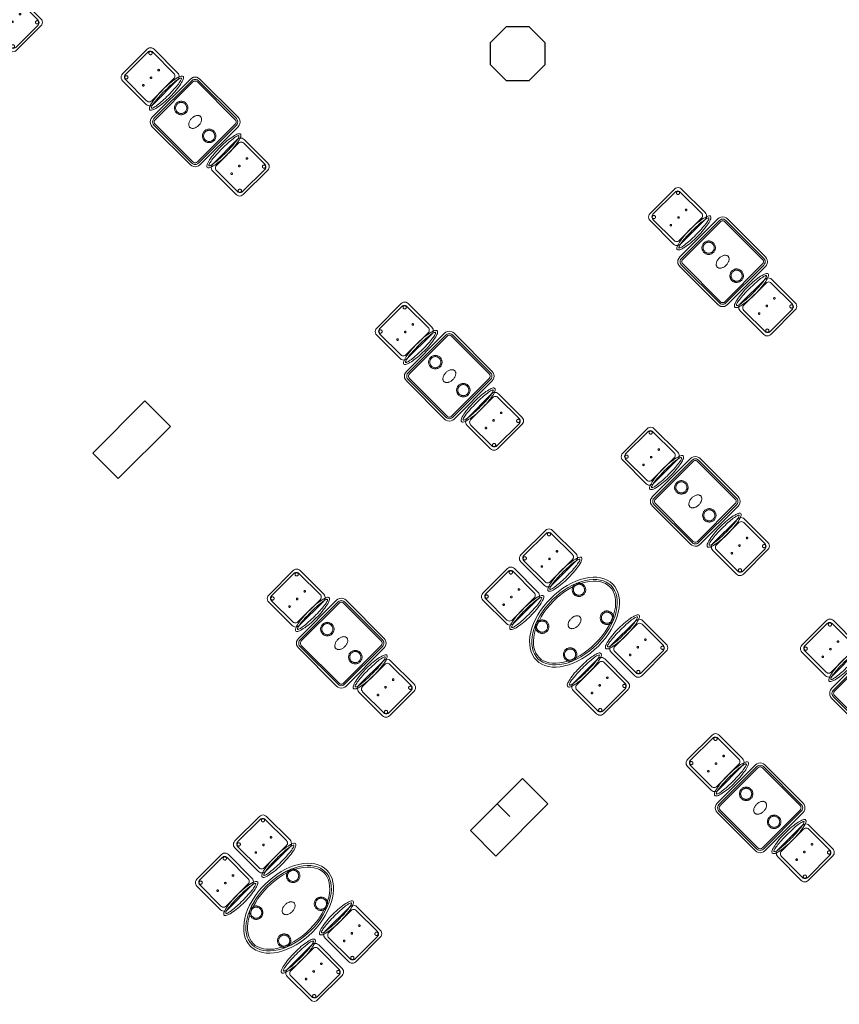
# Model space of a CAD drawing. Header units: metres. Extents: x 2172.2 to 2210.6, y 415.3 to 458.1.
# Tile 7 of 67: x 2188.1 to 2197.2, y 426.3 to 437.3. Entities that reach past the tile are written whole.
import ezdxf

# ---------------------------------------------------------------- set-up
doc = ezdxf.new("R2010")
doc.units = ezdxf.units.M
for name, color, linetype, lineweight in [('NC_N1_CHAIRS', 7, 'CONTINUOUS', 13), ('NC_N1_COLUMNS', 7, 'CONTINUOUS', 25), ('NC_N1_TABLES', 7, 'CONTINUOUS', 13), ('NC_N1_WALLS', 7, 'CONTINUOUS', 25)]:
    doc.layers.add(name, color=color, linetype=linetype, lineweight=lineweight)

# ---------------------------------------------------------------- blocks, each defined once
blk = doc.blocks.new('NC_N1_ARCHITECTURE')
at = {"layer": 'NC_N1_COLUMNS', "linetype": 'CONTINUOUS', "lineweight": -2}
for points in [[(3.761419, 2.614322), (3.511421, 2.614322), (3.334645, 2.791097), (3.334678, 3.041131), (3.511421, 3.217871), (3.761419, 3.217871), (3.938195, 3.041095), (3.938195, 2.791097)], [(-0.227707, -1.230871), (-0.807532, -1.810695), (-1.09034, -1.52782), (-0.510547, -0.948031)], [(3.972293, -5.430871), (3.392468, -6.010695), (3.10966, -5.72782), (3.406613, -5.430871), (3.54805, -5.572274), (3.406645, -5.430836), (3.689453, -5.148031)]]:
    blk.add_lwpolyline(points, close=True, dxfattribs=at)
blk = doc.blocks.new('NC_N1_DINING_TWO_SQUARE')
at = {"color": 0, "linetype": 'CONTINUOUS', "lineweight": -2}
for points in [[(0.3, -0.375), (-0.3, -0.375), (-0.319, -0.372), (-0.338, -0.365), (-0.353, -0.353), (-0.365, -0.338), (-0.372, -0.319), (-0.375, -0.3), (-0.375, 0.3), (-0.372, 0.319), (-0.365, 0.337), (-0.353, 0.353), (-0.338, 0.365), (-0.319, 0.372), (-0.3, 0.375), (0.3, 0.375), (0.319, 0.372), (0.337, 0.365), (0.353, 0.353), (0.365, 0.337), (0.372, 0.319), (0.375, 0.3), (0.375, -0.3), (0.372, -0.319), (0.365, -0.338), (0.353, -0.353), (0.337, -0.365), (0.319, -0.372)], [(0.298, -0.35), (-0.298, -0.35), (-0.313, -0.348), (-0.325, -0.343), (-0.335, -0.335), (-0.343, -0.325), (-0.348, -0.313), (-0.35, -0.298), (-0.35, 0.298), (-0.348, 0.313), (-0.343, 0.325), (-0.335, 0.335), (-0.325, 0.343), (-0.313, 0.348), (-0.298, 0.35), (0.298, 0.35), (0.313, 0.348), (0.325, 0.343), (0.335, 0.335), (0.343, 0.325), (0.348, 0.313), (0.35, 0.298), (0.35, -0.298), (0.348, -0.313), (0.343, -0.325), (0.335, -0.335), (0.325, -0.343), (0.313, -0.348)], [(0.297, -0.332), (-0.297, -0.332), (-0.308, -0.331), (-0.316, -0.327), (-0.322, -0.322), (-0.327, -0.316), (-0.331, -0.308), (-0.332, -0.297), (-0.332, 0.297), (-0.331, 0.308), (-0.327, 0.316), (-0.322, 0.322), (-0.316, 0.327), (-0.308, 0.331), (-0.297, 0.332), (0.297, 0.332), (0.308, 0.331), (0.316, 0.327), (0.322, 0.322), (0.327, 0.316), (0.331, 0.308), (0.332, 0.297), (0.332, -0.297), (0.331, -0.308), (0.327, -0.316), (0.322, -0.322), (0.316, -0.327), (0.308, -0.331)], [(0.075, 0.22), (0.075, 0.213), (0.074, 0.205), (0.072, 0.198), (0.069, 0.191), (0.066, 0.185), (0.062, 0.178), (0.058, 0.172), (0.053, 0.167), (0.048, 0.162), (0.042, 0.158), (0.035, 0.154), (0.029, 0.151), (0.022, 0.148), (0.015, 0.146), (0.007, 0.145), (0, 0.145), (-0.007, 0.145), (-0.015, 0.146), (-0.022, 0.148), (-0.029, 0.151), (-0.035, 0.154), (-0.042, 0.158), (-0.048, 0.162), (-0.053, 0.167), (-0.058, 0.172), (-0.062, 0.178), (-0.066, 0.185), (-0.069, 0.191), (-0.072, 0.198), (-0.074, 0.205), (-0.075, 0.213), (-0.075, 0.22), (-0.075, 0.227), (-0.074, 0.235), (-0.072, 0.242), (-0.069, 0.249), (-0.066, 0.255), (-0.062, 0.262), (-0.058, 0.268), (-0.053, 0.273), (-0.048, 0.278), (-0.042, 0.282), (-0.035, 0.286), (-0.029, 0.289), (-0.022, 0.292), (-0.015, 0.294), (-0.007, 0.295), (0, 0.295), (0.007, 0.295), (0.015, 0.294), (0.022, 0.292), (0.029, 0.289), (0.035, 0.286), (0.042, 0.282), (0.048, 0.278), (0.053, 0.273), (0.058, 0.268), (0.062, 0.262), (0.066, 0.255), (0.069, 0.249), (0.072, 0.242), (0.074, 0.235), (0.075, 0.227)], [(0.062, 0.22), (0.062, 0.214), (0.061, 0.208), (0.059, 0.202), (0.057, 0.196), (0.055, 0.191), (0.052, 0.186), (0.048, 0.181), (0.044, 0.176), (0.039, 0.172), (0.034, 0.168), (0.029, 0.165), (0.024, 0.163), (0.018, 0.161), (0.012, 0.159), (0.006, 0.158), (0, 0.158), (-0.006, 0.158), (-0.012, 0.159), (-0.018, 0.161), (-0.024, 0.163), (-0.029, 0.165), (-0.034, 0.168), (-0.039, 0.172), (-0.044, 0.176), (-0.048, 0.181), (-0.052, 0.186), (-0.055, 0.191), (-0.057, 0.196), (-0.059, 0.202), (-0.061, 0.208), (-0.062, 0.214), (-0.062, 0.22), (-0.062, 0.226), (-0.061, 0.232), (-0.059, 0.238), (-0.057, 0.244), (-0.055, 0.249), (-0.052, 0.254), (-0.048, 0.259), (-0.044, 0.264), (-0.039, 0.268), (-0.034, 0.272), (-0.029, 0.275), (-0.024, 0.277), (-0.018, 0.279), (-0.012, 0.281), (-0.006, 0.282), (0, 0.282), (0.006, 0.282), (0.012, 0.281), (0.018, 0.279), (0.024, 0.277), (0.029, 0.275), (0.034, 0.272), (0.039, 0.268), (0.044, 0.264), (0.048, 0.259), (0.052, 0.254), (0.055, 0.249), (0.057, 0.244), (0.059, 0.238), (0.061, 0.232), (0.062, 0.226)], [(0.085, 0), (0.085, 0.005), (0.083, 0.011), (0.081, 0.016), (0.079, 0.021), (0.075, 0.026), (0.071, 0.031), (0.066, 0.035), (0.06, 0.039), (0.054, 0.043), (0.047, 0.046), (0.04, 0.049), (0.033, 0.051), (0.025, 0.053), (0.017, 0.054), (0.008, 0.055), (0, 0.055), (-0.008, 0.055), (-0.017, 0.054), (-0.025, 0.053), (-0.033, 0.051), (-0.04, 0.049), (-0.047, 0.046), (-0.054, 0.043), (-0.06, 0.039), (-0.066, 0.035), (-0.071, 0.031), (-0.075, 0.026), (-0.079, 0.021), (-0.081, 0.016), (-0.083, 0.011), (-0.085, 0.005), (-0.085, 0), (-0.085, -0.005), (-0.083, -0.011), (-0.081, -0.016), (-0.079, -0.021), (-0.075, -0.026), (-0.071, -0.031), (-0.066, -0.035), (-0.06, -0.039), (-0.054, -0.043), (-0.047, -0.046), (-0.04, -0.049), (-0.033, -0.051), (-0.025, -0.053), (-0.017, -0.054), (-0.008, -0.055), (0, -0.055), (0.008, -0.055), (0.017, -0.054), (0.025, -0.053), (0.033, -0.051), (0.04, -0.049), (0.047, -0.046), (0.054, -0.043), (0.06, -0.039), (0.066, -0.035), (0.071, -0.031), (0.075, -0.026), (0.079, -0.021), (0.081, -0.016), (0.083, -0.011), (0.085, -0.005)], [(0.075, -0.22), (0.075, -0.227), (0.074, -0.235), (0.072, -0.242), (0.069, -0.249), (0.066, -0.255), (0.062, -0.262), (0.058, -0.268), (0.053, -0.273), (0.048, -0.278), (0.042, -0.282), (0.035, -0.286), (0.029, -0.289), (0.022, -0.292), (0.015, -0.294), (0.007, -0.295), (0, -0.295), (-0.007, -0.295), (-0.015, -0.294), (-0.022, -0.292), (-0.029, -0.289), (-0.035, -0.286), (-0.042, -0.282), (-0.048, -0.278), (-0.053, -0.273), (-0.058, -0.268), (-0.062, -0.262), (-0.066, -0.255), (-0.069, -0.249), (-0.072, -0.242), (-0.074, -0.235), (-0.075, -0.227), (-0.075, -0.22), (-0.075, -0.213), (-0.074, -0.205), (-0.072, -0.198), (-0.069, -0.191), (-0.066, -0.185), (-0.062, -0.178), (-0.058, -0.172), (-0.053, -0.167), (-0.048, -0.162), (-0.042, -0.158), (-0.035, -0.154), (-0.029, -0.151), (-0.022, -0.148), (-0.015, -0.146), (-0.007, -0.145), (0, -0.145), (0.007, -0.145), (0.015, -0.146), (0.022, -0.148), (0.029, -0.151), (0.035, -0.154), (0.042, -0.158), (0.048, -0.162), (0.053, -0.167), (0.058, -0.172), (0.062, -0.178), (0.066, -0.185), (0.069, -0.191), (0.072, -0.198), (0.074, -0.205), (0.075, -0.213)], [(0.062, -0.22), (0.062, -0.226), (0.061, -0.232), (0.059, -0.238), (0.057, -0.244), (0.055, -0.249), (0.052, -0.254), (0.048, -0.259), (0.044, -0.264), (0.039, -0.268), (0.034, -0.272), (0.029, -0.275), (0.024, -0.277), (0.018, -0.279), (0.012, -0.281), (0.006, -0.282), (0, -0.282), (-0.006, -0.282), (-0.012, -0.281), (-0.018, -0.279), (-0.024, -0.277), (-0.029, -0.275), (-0.034, -0.272), (-0.039, -0.268), (-0.044, -0.264), (-0.048, -0.259), (-0.052, -0.254), (-0.055, -0.249), (-0.057, -0.244), (-0.059, -0.238), (-0.061, -0.232), (-0.062, -0.226), (-0.062, -0.22), (-0.062, -0.214), (-0.061, -0.208), (-0.059, -0.202), (-0.057, -0.196), (-0.055, -0.191), (-0.052, -0.186), (-0.048, -0.181), (-0.044, -0.176), (-0.039, -0.172), (-0.034, -0.168), (-0.029, -0.165), (-0.024, -0.163), (-0.018, -0.161), (-0.012, -0.159), (-0.006, -0.158), (0, -0.158), (0.006, -0.158), (0.012, -0.159), (0.018, -0.161), (0.024, -0.163), (0.029, -0.165), (0.034, -0.168), (0.039, -0.172), (0.044, -0.176), (0.048, -0.181), (0.052, -0.186), (0.055, -0.191), (0.057, -0.196), (0.059, -0.202), (0.061, -0.208), (0.062, -0.214)]]:
    blk.add_lwpolyline(points, close=True, dxfattribs=at)
blk = doc.blocks.new('NC_N1_CHAIR_OLIVE')
at = {"color": 0, "linetype": 'CONTINUOUS', "lineweight": -2}
for points in [[(0.262, 0.222), (0.261, 0.228), (0.257, 0.233), (0.251, 0.239), (0.242, 0.244), (0.231, 0.249), (0.218, 0.254), (0.203, 0.258), (0.185, 0.262), (0.166, 0.266), (0.146, 0.269), (0.124, 0.272), (0.1, 0.275), (0.076, 0.277), (0.051, 0.278), (0.026, 0.279), (0, 0.279), (-0.026, 0.279), (-0.051, 0.278), (-0.076, 0.277), (-0.1, 0.275), (-0.124, 0.272), (-0.146, 0.269), (-0.166, 0.266), (-0.185, 0.262), (-0.203, 0.258), (-0.218, 0.254), (-0.231, 0.249), (-0.242, 0.244), (-0.251, 0.239), (-0.257, 0.233), (-0.261, 0.228), (-0.262, 0.222), (-0.261, 0.216), (-0.257, 0.211), (-0.251, 0.205), (-0.242, 0.2), (-0.231, 0.195), (-0.218, 0.19), (-0.203, 0.186), (-0.185, 0.182), (-0.166, 0.178), (-0.146, 0.175), (-0.124, 0.172), (-0.1, 0.169), (-0.076, 0.167), (-0.051, 0.166), (-0.026, 0.165), (0, 0.165), (0.026, 0.165), (0.051, 0.166), (0.076, 0.167), (0.1, 0.169), (0.124, 0.172), (0.146, 0.175), (0.166, 0.178), (0.185, 0.182), (0.203, 0.186), (0.218, 0.19), (0.231, 0.195), (0.242, 0.2), (0.251, 0.205), (0.257, 0.211), (0.261, 0.216)], [(0.235, 0.222), (0.234, 0.225), (0.23, 0.228), (0.225, 0.231), (0.217, 0.234), (0.207, 0.237), (0.195, 0.239), (0.182, 0.242), (0.166, 0.244), (0.149, 0.246), (0.131, 0.248), (0.111, 0.249), (0.09, 0.251), (0.068, 0.252), (0.046, 0.252), (0.023, 0.253), (0, 0.253), (-0.023, 0.253), (-0.046, 0.252), (-0.068, 0.252), (-0.09, 0.251), (-0.111, 0.249), (-0.131, 0.248), (-0.149, 0.246), (-0.166, 0.244), (-0.182, 0.242), (-0.195, 0.239), (-0.207, 0.237), (-0.217, 0.234), (-0.225, 0.231), (-0.23, 0.228), (-0.234, 0.225), (-0.235, 0.222), (-0.234, 0.219), (-0.23, 0.216), (-0.225, 0.213), (-0.217, 0.21), (-0.207, 0.207), (-0.195, 0.205), (-0.182, 0.202), (-0.166, 0.2), (-0.149, 0.198), (-0.131, 0.196), (-0.111, 0.195), (-0.09, 0.193), (-0.068, 0.192), (-0.046, 0.192), (-0.023, 0.191), (0, 0.191), (0.023, 0.191), (0.046, 0.192), (0.068, 0.192), (0.09, 0.193), (0.111, 0.195), (0.131, 0.196), (0.149, 0.198), (0.166, 0.2), (0.182, 0.202), (0.195, 0.205), (0.207, 0.207), (0.217, 0.21), (0.225, 0.213), (0.23, 0.216), (0.234, 0.219)], [(0.193, -0.275), (-0.193, -0.275), (-0.207, -0.273), (-0.221, -0.268), (-0.232, -0.259), (-0.241, -0.248), (-0.246, -0.234), (-0.248, -0.22), (-0.248, 0.15), (-0.246, 0.164), (-0.241, 0.177), (-0.232, 0.189), (-0.221, 0.198), (-0.207, 0.203), (-0.193, 0.205), (0.193, 0.205), (0.207, 0.203), (0.221, 0.198), (0.232, 0.189), (0.241, 0.177), (0.246, 0.164), (0.248, 0.15), (0.248, -0.22), (0.246, -0.234), (0.241, -0.248), (0.232, -0.259), (0.221, -0.268), (0.207, -0.273)], [(0.175, -0.247), (-0.175, -0.247), (-0.185, -0.246), (-0.195, -0.242), (-0.203, -0.235), (-0.21, -0.227), (-0.214, -0.217), (-0.215, -0.207), (-0.215, 0.126), (-0.214, 0.136), (-0.21, 0.146), (-0.203, 0.154), (-0.195, 0.161), (-0.185, 0.165), (-0.175, 0.166), (0.175, 0.166), (0.185, 0.165), (0.195, 0.161), (0.203, 0.154), (0.21, 0.146), (0.214, 0.136), (0.215, 0.126), (0.215, -0.207), (0.214, -0.217), (0.21, -0.227), (0.203, -0.235), (0.195, -0.242), (0.185, -0.246)], [(-0.111, -0.02), (-0.111, -0.021), (-0.111, -0.022), (-0.111, -0.023), (-0.112, -0.023), (-0.112, -0.024), (-0.113, -0.025), (-0.113, -0.026), (-0.114, -0.026), (-0.114, -0.027), (-0.115, -0.027), (-0.116, -0.028), (-0.117, -0.028), (-0.117, -0.029), (-0.118, -0.029), (-0.119, -0.029), (-0.12, -0.029), (-0.121, -0.029), (-0.122, -0.029), (-0.123, -0.029), (-0.123, -0.028), (-0.124, -0.028), (-0.125, -0.027), (-0.126, -0.027), (-0.126, -0.026), (-0.127, -0.026), (-0.127, -0.025), (-0.128, -0.024), (-0.128, -0.023), (-0.129, -0.023), (-0.129, -0.022), (-0.129, -0.021), (-0.129, -0.02), (-0.129, -0.019), (-0.129, -0.018), (-0.129, -0.017), (-0.128, -0.017), (-0.128, -0.016), (-0.127, -0.015), (-0.127, -0.014), (-0.126, -0.014), (-0.126, -0.013), (-0.125, -0.013), (-0.124, -0.012), (-0.123, -0.012), (-0.123, -0.011), (-0.122, -0.011), (-0.121, -0.011), (-0.12, -0.011), (-0.119, -0.011), (-0.118, -0.011), (-0.117, -0.011), (-0.117, -0.012), (-0.116, -0.012), (-0.115, -0.013), (-0.114, -0.013), (-0.114, -0.014), (-0.113, -0.014), (-0.113, -0.015), (-0.112, -0.016), (-0.112, -0.017), (-0.111, -0.017), (-0.111, -0.018), (-0.111, -0.019)], [(0.009, -0.02), (0.009, -0.021), (0.009, -0.022), (0.009, -0.023), (0.008, -0.023), (0.008, -0.024), (0.007, -0.025), (0.007, -0.026), (0.006, -0.026), (0.006, -0.027), (0.005, -0.027), (0.004, -0.028), (0.003, -0.028), (0.003, -0.029), (0.002, -0.029), (0.001, -0.029), (0, -0.029), (-0.001, -0.029), (-0.002, -0.029), (-0.003, -0.029), (-0.003, -0.028), (-0.004, -0.028), (-0.005, -0.027), (-0.006, -0.027), (-0.006, -0.026), (-0.007, -0.026), (-0.007, -0.025), (-0.008, -0.024), (-0.008, -0.023), (-0.009, -0.023), (-0.009, -0.022), (-0.009, -0.021), (-0.009, -0.02), (-0.009, -0.019), (-0.009, -0.018), (-0.009, -0.017), (-0.008, -0.017), (-0.008, -0.016), (-0.007, -0.015), (-0.007, -0.014), (-0.006, -0.014), (-0.006, -0.013), (-0.005, -0.013), (-0.004, -0.012), (-0.003, -0.012), (-0.003, -0.011), (-0.002, -0.011), (-0.001, -0.011), (0, -0.011), (0.001, -0.011), (0.002, -0.011), (0.003, -0.011), (0.003, -0.012), (0.004, -0.012), (0.005, -0.013), (0.006, -0.013), (0.006, -0.014), (0.007, -0.014), (0.007, -0.015), (0.008, -0.016), (0.008, -0.017), (0.009, -0.017), (0.009, -0.018), (0.009, -0.019)], [(0.129, -0.02), (0.129, -0.021), (0.129, -0.022), (0.129, -0.023), (0.128, -0.023), (0.128, -0.024), (0.127, -0.025), (0.127, -0.026), (0.126, -0.026), (0.126, -0.027), (0.125, -0.027), (0.124, -0.028), (0.123, -0.028), (0.123, -0.029), (0.122, -0.029), (0.121, -0.029), (0.12, -0.029), (0.119, -0.029), (0.118, -0.029), (0.117, -0.029), (0.117, -0.028), (0.116, -0.028), (0.115, -0.027), (0.114, -0.027), (0.114, -0.026), (0.113, -0.026), (0.113, -0.025), (0.112, -0.024), (0.112, -0.023), (0.111, -0.023), (0.111, -0.022), (0.111, -0.021), (0.111, -0.02), (0.111, -0.019), (0.111, -0.018), (0.111, -0.017), (0.112, -0.017), (0.112, -0.016), (0.113, -0.015), (0.113, -0.014), (0.114, -0.014), (0.114, -0.013), (0.115, -0.013), (0.116, -0.012), (0.117, -0.012), (0.117, -0.011), (0.118, -0.011), (0.119, -0.011), (0.12, -0.011), (0.121, -0.011), (0.122, -0.011), (0.123, -0.011), (0.123, -0.012), (0.124, -0.012), (0.125, -0.013), (0.126, -0.013), (0.126, -0.014), (0.127, -0.014), (0.127, -0.015), (0.128, -0.016), (0.128, -0.017), (0.129, -0.017), (0.129, -0.018), (0.129, -0.019)], [(-0.172, -0.218), (-0.172, -0.22), (-0.172, -0.222), (-0.173, -0.223), (-0.173, -0.225), (-0.174, -0.226), (-0.175, -0.228), (-0.176, -0.229), (-0.177, -0.231), (-0.179, -0.232), (-0.18, -0.233), (-0.182, -0.234), (-0.183, -0.235), (-0.185, -0.235), (-0.186, -0.236), (-0.188, -0.236), (-0.19, -0.236), (-0.192, -0.236), (-0.194, -0.236), (-0.195, -0.235), (-0.197, -0.235), (-0.198, -0.234), (-0.2, -0.233), (-0.201, -0.232), (-0.203, -0.231), (-0.204, -0.229), (-0.205, -0.228), (-0.206, -0.226), (-0.207, -0.225), (-0.207, -0.223), (-0.208, -0.222), (-0.208, -0.22), (-0.208, -0.218), (-0.208, -0.216), (-0.208, -0.214), (-0.207, -0.213), (-0.207, -0.211), (-0.206, -0.21), (-0.205, -0.208), (-0.204, -0.207), (-0.203, -0.205), (-0.201, -0.204), (-0.2, -0.203), (-0.198, -0.202), (-0.197, -0.201), (-0.195, -0.201), (-0.194, -0.2), (-0.192, -0.2), (-0.19, -0.2), (-0.188, -0.2), (-0.186, -0.2), (-0.185, -0.201), (-0.183, -0.201), (-0.182, -0.202), (-0.18, -0.203), (-0.179, -0.204), (-0.177, -0.205), (-0.176, -0.207), (-0.175, -0.208), (-0.174, -0.21), (-0.173, -0.211), (-0.173, -0.213), (-0.172, -0.214), (-0.172, -0.216)], [(0.208, -0.218), (0.208, -0.22), (0.208, -0.222), (0.207, -0.223), (0.207, -0.225), (0.206, -0.226), (0.205, -0.228), (0.204, -0.229), (0.203, -0.231), (0.201, -0.232), (0.2, -0.233), (0.198, -0.234), (0.197, -0.235), (0.195, -0.235), (0.194, -0.236), (0.192, -0.236), (0.19, -0.236), (0.188, -0.236), (0.186, -0.236), (0.185, -0.235), (0.183, -0.235), (0.182, -0.234), (0.18, -0.233), (0.179, -0.232), (0.177, -0.231), (0.176, -0.229), (0.175, -0.228), (0.174, -0.226), (0.173, -0.225), (0.173, -0.223), (0.172, -0.222), (0.172, -0.22), (0.172, -0.218), (0.172, -0.216), (0.172, -0.214), (0.173, -0.213), (0.173, -0.211), (0.174, -0.21), (0.175, -0.208), (0.176, -0.207), (0.177, -0.205), (0.179, -0.204), (0.18, -0.203), (0.182, -0.202), (0.183, -0.201), (0.185, -0.201), (0.186, -0.2), (0.188, -0.2), (0.19, -0.2), (0.192, -0.2), (0.194, -0.2), (0.195, -0.201), (0.197, -0.201), (0.198, -0.202), (0.2, -0.203), (0.201, -0.204), (0.203, -0.205), (0.204, -0.207), (0.205, -0.208), (0.206, -0.21), (0.207, -0.211), (0.207, -0.213), (0.208, -0.214), (0.208, -0.216)]]:
    blk.add_lwpolyline(points, close=True, dxfattribs=at)
blk = doc.blocks.new('NC_N1_CHAIR_IVORY')
at = {"color": 0, "linetype": 'CONTINUOUS', "lineweight": -2}
for points in [[(0.262, 0.222), (0.261, 0.228), (0.257, 0.233), (0.251, 0.239), (0.242, 0.244), (0.231, 0.249), (0.218, 0.254), (0.203, 0.258), (0.185, 0.262), (0.166, 0.266), (0.146, 0.269), (0.124, 0.272), (0.1, 0.275), (0.076, 0.277), (0.051, 0.278), (0.026, 0.279), (0, 0.279), (-0.026, 0.279), (-0.051, 0.278), (-0.076, 0.277), (-0.1, 0.275), (-0.124, 0.272), (-0.146, 0.269), (-0.166, 0.266), (-0.185, 0.262), (-0.203, 0.258), (-0.218, 0.254), (-0.231, 0.249), (-0.242, 0.244), (-0.251, 0.239), (-0.257, 0.233), (-0.261, 0.228), (-0.262, 0.222), (-0.261, 0.216), (-0.257, 0.211), (-0.251, 0.205), (-0.242, 0.2), (-0.231, 0.195), (-0.218, 0.19), (-0.203, 0.186), (-0.185, 0.182), (-0.166, 0.178), (-0.146, 0.175), (-0.124, 0.172), (-0.1, 0.169), (-0.076, 0.167), (-0.051, 0.166), (-0.026, 0.165), (0, 0.165), (0.026, 0.165), (0.051, 0.166), (0.076, 0.167), (0.1, 0.169), (0.124, 0.172), (0.146, 0.175), (0.166, 0.178), (0.185, 0.182), (0.203, 0.186), (0.218, 0.19), (0.231, 0.195), (0.242, 0.2), (0.251, 0.205), (0.257, 0.211), (0.261, 0.216)], [(0.235, 0.222), (0.234, 0.225), (0.23, 0.228), (0.225, 0.231), (0.217, 0.234), (0.207, 0.237), (0.195, 0.239), (0.182, 0.242), (0.166, 0.244), (0.149, 0.246), (0.131, 0.248), (0.111, 0.249), (0.09, 0.251), (0.068, 0.252), (0.046, 0.252), (0.023, 0.253), (0, 0.253), (-0.023, 0.253), (-0.046, 0.252), (-0.068, 0.252), (-0.09, 0.251), (-0.111, 0.249), (-0.131, 0.248), (-0.149, 0.246), (-0.166, 0.244), (-0.182, 0.242), (-0.195, 0.239), (-0.207, 0.237), (-0.217, 0.234), (-0.225, 0.231), (-0.23, 0.228), (-0.234, 0.225), (-0.235, 0.222), (-0.234, 0.219), (-0.23, 0.216), (-0.225, 0.213), (-0.217, 0.21), (-0.207, 0.207), (-0.195, 0.205), (-0.182, 0.202), (-0.166, 0.2), (-0.149, 0.198), (-0.131, 0.196), (-0.111, 0.195), (-0.09, 0.193), (-0.068, 0.192), (-0.046, 0.192), (-0.023, 0.191), (0, 0.191), (0.023, 0.191), (0.046, 0.192), (0.068, 0.192), (0.09, 0.193), (0.111, 0.195), (0.131, 0.196), (0.149, 0.198), (0.166, 0.2), (0.182, 0.202), (0.195, 0.205), (0.207, 0.207), (0.217, 0.21), (0.225, 0.213), (0.23, 0.216), (0.234, 0.219)], [(0.193, -0.275), (-0.193, -0.275), (-0.207, -0.273), (-0.221, -0.268), (-0.232, -0.259), (-0.241, -0.248), (-0.246, -0.234), (-0.248, -0.22), (-0.248, 0.15), (-0.246, 0.164), (-0.241, 0.177), (-0.232, 0.189), (-0.221, 0.198), (-0.207, 0.203), (-0.193, 0.205), (0.193, 0.205), (0.207, 0.203), (0.221, 0.198), (0.232, 0.189), (0.241, 0.177), (0.246, 0.164), (0.248, 0.15), (0.248, -0.22), (0.246, -0.234), (0.241, -0.248), (0.232, -0.259), (0.221, -0.268), (0.207, -0.273)], [(0.175, -0.247), (-0.175, -0.247), (-0.185, -0.246), (-0.195, -0.242), (-0.203, -0.235), (-0.21, -0.227), (-0.214, -0.217), (-0.215, -0.207), (-0.215, 0.126), (-0.214, 0.136), (-0.21, 0.146), (-0.203, 0.154), (-0.195, 0.161), (-0.185, 0.165), (-0.175, 0.166), (0.175, 0.166), (0.185, 0.165), (0.195, 0.161), (0.203, 0.154), (0.21, 0.146), (0.214, 0.136), (0.215, 0.126), (0.215, -0.207), (0.214, -0.217), (0.21, -0.227), (0.203, -0.235), (0.195, -0.242), (0.185, -0.246)], [(-0.111, -0.02), (-0.111, -0.021), (-0.111, -0.022), (-0.111, -0.023), (-0.112, -0.023), (-0.112, -0.024), (-0.113, -0.025), (-0.113, -0.026), (-0.114, -0.026), (-0.114, -0.027), (-0.115, -0.027), (-0.116, -0.028), (-0.117, -0.028), (-0.117, -0.029), (-0.118, -0.029), (-0.119, -0.029), (-0.12, -0.029), (-0.121, -0.029), (-0.122, -0.029), (-0.123, -0.029), (-0.123, -0.028), (-0.124, -0.028), (-0.125, -0.027), (-0.126, -0.027), (-0.126, -0.026), (-0.127, -0.026), (-0.127, -0.025), (-0.128, -0.024), (-0.128, -0.023), (-0.129, -0.023), (-0.129, -0.022), (-0.129, -0.021), (-0.129, -0.02), (-0.129, -0.019), (-0.129, -0.018), (-0.129, -0.017), (-0.128, -0.017), (-0.128, -0.016), (-0.127, -0.015), (-0.127, -0.014), (-0.126, -0.014), (-0.126, -0.013), (-0.125, -0.013), (-0.124, -0.012), (-0.123, -0.012), (-0.123, -0.011), (-0.122, -0.011), (-0.121, -0.011), (-0.12, -0.011), (-0.119, -0.011), (-0.118, -0.011), (-0.117, -0.011), (-0.117, -0.012), (-0.116, -0.012), (-0.115, -0.013), (-0.114, -0.013), (-0.114, -0.014), (-0.113, -0.014), (-0.113, -0.015), (-0.112, -0.016), (-0.112, -0.017), (-0.111, -0.017), (-0.111, -0.018), (-0.111, -0.019)], [(0.009, -0.02), (0.009, -0.021), (0.009, -0.022), (0.009, -0.023), (0.008, -0.023), (0.008, -0.024), (0.007, -0.025), (0.007, -0.026), (0.006, -0.026), (0.006, -0.027), (0.005, -0.027), (0.004, -0.028), (0.003, -0.028), (0.003, -0.029), (0.002, -0.029), (0.001, -0.029), (0, -0.029), (-0.001, -0.029), (-0.002, -0.029), (-0.003, -0.029), (-0.003, -0.028), (-0.004, -0.028), (-0.005, -0.027), (-0.006, -0.027), (-0.006, -0.026), (-0.007, -0.026), (-0.007, -0.025), (-0.008, -0.024), (-0.008, -0.023), (-0.009, -0.023), (-0.009, -0.022), (-0.009, -0.021), (-0.009, -0.02), (-0.009, -0.019), (-0.009, -0.018), (-0.009, -0.017), (-0.008, -0.017), (-0.008, -0.016), (-0.007, -0.015), (-0.007, -0.014), (-0.006, -0.014), (-0.006, -0.013), (-0.005, -0.013), (-0.004, -0.012), (-0.003, -0.012), (-0.003, -0.011), (-0.002, -0.011), (-0.001, -0.011), (0, -0.011), (0.001, -0.011), (0.002, -0.011), (0.003, -0.011), (0.003, -0.012), (0.004, -0.012), (0.005, -0.013), (0.006, -0.013), (0.006, -0.014), (0.007, -0.014), (0.007, -0.015), (0.008, -0.016), (0.008, -0.017), (0.009, -0.017), (0.009, -0.018), (0.009, -0.019)], [(0.129, -0.02), (0.129, -0.021), (0.129, -0.022), (0.129, -0.023), (0.128, -0.023), (0.128, -0.024), (0.127, -0.025), (0.127, -0.026), (0.126, -0.026), (0.126, -0.027), (0.125, -0.027), (0.124, -0.028), (0.123, -0.028), (0.123, -0.029), (0.122, -0.029), (0.121, -0.029), (0.12, -0.029), (0.119, -0.029), (0.118, -0.029), (0.117, -0.029), (0.117, -0.028), (0.116, -0.028), (0.115, -0.027), (0.114, -0.027), (0.114, -0.026), (0.113, -0.026), (0.113, -0.025), (0.112, -0.024), (0.112, -0.023), (0.111, -0.023), (0.111, -0.022), (0.111, -0.021), (0.111, -0.02), (0.111, -0.019), (0.111, -0.018), (0.111, -0.017), (0.112, -0.017), (0.112, -0.016), (0.113, -0.015), (0.113, -0.014), (0.114, -0.014), (0.114, -0.013), (0.115, -0.013), (0.116, -0.012), (0.117, -0.012), (0.117, -0.011), (0.118, -0.011), (0.119, -0.011), (0.12, -0.011), (0.121, -0.011), (0.122, -0.011), (0.123, -0.011), (0.123, -0.012), (0.124, -0.012), (0.125, -0.013), (0.126, -0.013), (0.126, -0.014), (0.127, -0.014), (0.127, -0.015), (0.128, -0.016), (0.128, -0.017), (0.129, -0.017), (0.129, -0.018), (0.129, -0.019)], [(-0.172, -0.218), (-0.172, -0.22), (-0.172, -0.222), (-0.173, -0.223), (-0.173, -0.225), (-0.174, -0.226), (-0.175, -0.228), (-0.176, -0.229), (-0.177, -0.231), (-0.179, -0.232), (-0.18, -0.233), (-0.182, -0.234), (-0.183, -0.235), (-0.185, -0.235), (-0.186, -0.236), (-0.188, -0.236), (-0.19, -0.236), (-0.192, -0.236), (-0.194, -0.236), (-0.195, -0.235), (-0.197, -0.235), (-0.198, -0.234), (-0.2, -0.233), (-0.201, -0.232), (-0.203, -0.231), (-0.204, -0.229), (-0.205, -0.228), (-0.206, -0.226), (-0.207, -0.225), (-0.207, -0.223), (-0.208, -0.222), (-0.208, -0.22), (-0.208, -0.218), (-0.208, -0.216), (-0.208, -0.214), (-0.207, -0.213), (-0.207, -0.211), (-0.206, -0.21), (-0.205, -0.208), (-0.204, -0.207), (-0.203, -0.205), (-0.201, -0.204), (-0.2, -0.203), (-0.198, -0.202), (-0.197, -0.201), (-0.195, -0.201), (-0.194, -0.2), (-0.192, -0.2), (-0.19, -0.2), (-0.188, -0.2), (-0.186, -0.2), (-0.185, -0.201), (-0.183, -0.201), (-0.182, -0.202), (-0.18, -0.203), (-0.179, -0.204), (-0.177, -0.205), (-0.176, -0.207), (-0.175, -0.208), (-0.174, -0.21), (-0.173, -0.211), (-0.173, -0.213), (-0.172, -0.214), (-0.172, -0.216)], [(0.208, -0.218), (0.208, -0.22), (0.208, -0.222), (0.207, -0.223), (0.207, -0.225), (0.206, -0.226), (0.205, -0.228), (0.204, -0.229), (0.203, -0.231), (0.201, -0.232), (0.2, -0.233), (0.198, -0.234), (0.197, -0.235), (0.195, -0.235), (0.194, -0.236), (0.192, -0.236), (0.19, -0.236), (0.188, -0.236), (0.186, -0.236), (0.185, -0.235), (0.183, -0.235), (0.182, -0.234), (0.18, -0.233), (0.179, -0.232), (0.177, -0.231), (0.176, -0.229), (0.175, -0.228), (0.174, -0.226), (0.173, -0.225), (0.173, -0.223), (0.172, -0.222), (0.172, -0.22), (0.172, -0.218), (0.172, -0.216), (0.172, -0.214), (0.173, -0.213), (0.173, -0.211), (0.174, -0.21), (0.175, -0.208), (0.176, -0.207), (0.177, -0.205), (0.179, -0.204), (0.18, -0.203), (0.182, -0.202), (0.183, -0.201), (0.185, -0.201), (0.186, -0.2), (0.188, -0.2), (0.19, -0.2), (0.192, -0.2), (0.194, -0.2), (0.195, -0.201), (0.197, -0.201), (0.198, -0.202), (0.2, -0.203), (0.201, -0.204), (0.203, -0.205), (0.204, -0.207), (0.205, -0.208), (0.206, -0.21), (0.207, -0.211), (0.207, -0.213), (0.208, -0.214), (0.208, -0.216)]]:
    blk.add_lwpolyline(points, close=True, dxfattribs=at)
blk = doc.blocks.new('NC_N1_DINING_2')
at = {"color": 0, "linetype": 'CONTINUOUS', "lineweight": -2}
for points in [[(0.6, 0), (0.597, 0.037), (0.588, 0.073), (0.574, 0.109), (0.554, 0.144), (0.529, 0.177), (0.499, 0.208), (0.464, 0.238), (0.424, 0.265), (0.381, 0.29), (0.333, 0.312), (0.283, 0.331), (0.23, 0.346), (0.174, 0.359), (0.117, 0.368), (0.059, 0.373), (0, 0.375), (-0.059, 0.373), (-0.117, 0.368), (-0.174, 0.359), (-0.23, 0.346), (-0.283, 0.331), (-0.333, 0.312), (-0.381, 0.29), (-0.424, 0.265), (-0.464, 0.238), (-0.499, 0.208), (-0.529, 0.177), (-0.554, 0.144), (-0.574, 0.109), (-0.588, 0.073), (-0.597, 0.037), (-0.6, 0), (-0.597, -0.037), (-0.588, -0.073), (-0.574, -0.109), (-0.554, -0.144), (-0.529, -0.177), (-0.499, -0.208), (-0.464, -0.238), (-0.424, -0.265), (-0.381, -0.29), (-0.333, -0.312), (-0.283, -0.331), (-0.23, -0.346), (-0.174, -0.359), (-0.117, -0.368), (-0.059, -0.373), (0, -0.375), (0.059, -0.373), (0.117, -0.368), (0.174, -0.359), (0.23, -0.346), (0.283, -0.331), (0.333, -0.312), (0.381, -0.29), (0.424, -0.265), (0.464, -0.238), (0.499, -0.208), (0.529, -0.177), (0.554, -0.144), (0.574, -0.109), (0.588, -0.073), (0.597, -0.037)], [(0.575, 0), (0.572, -0.033), (0.565, -0.066), (0.552, -0.098), (0.533, -0.13), (0.51, -0.161), (0.482, -0.19), (0.449, -0.218), (0.411, -0.244), (0.369, -0.268), (0.324, -0.289), (0.275, -0.307), (0.223, -0.322), (0.17, -0.334), (0.114, -0.343), (0.057, -0.348), (0, -0.35), (-0.057, -0.348), (-0.114, -0.343), (-0.17, -0.334), (-0.223, -0.322), (-0.275, -0.307), (-0.324, -0.289), (-0.369, -0.268), (-0.411, -0.244), (-0.449, -0.218), (-0.482, -0.19), (-0.51, -0.161), (-0.533, -0.13), (-0.552, -0.098), (-0.565, -0.066), (-0.572, -0.033), (-0.575, 0), (-0.572, 0.033), (-0.565, 0.066), (-0.552, 0.098), (-0.533, 0.13), (-0.51, 0.161), (-0.482, 0.19), (-0.449, 0.218), (-0.411, 0.244), (-0.369, 0.268), (-0.324, 0.289), (-0.275, 0.307), (-0.223, 0.322), (-0.17, 0.334), (-0.114, 0.343), (-0.057, 0.348), (0, 0.35), (0.057, 0.348), (0.114, 0.343), (0.17, 0.334), (0.223, 0.322), (0.275, 0.307), (0.324, 0.289), (0.369, 0.268), (0.411, 0.244), (0.449, 0.218), (0.482, 0.19), (0.51, 0.161), (0.533, 0.13), (0.552, 0.098), (0.565, 0.066), (0.572, 0.033)], [(0.557, 0), (0.555, -0.03), (0.547, -0.06), (0.535, -0.09), (0.518, -0.12), (0.496, -0.149), (0.469, -0.177), (0.438, -0.204), (0.401, -0.229), (0.361, -0.252), (0.317, -0.272), (0.269, -0.29), (0.219, -0.305), (0.166, -0.317), (0.112, -0.325), (0.056, -0.33), (0, -0.332), (-0.056, -0.33), (-0.112, -0.325), (-0.166, -0.317), (-0.219, -0.305), (-0.269, -0.29), (-0.317, -0.272), (-0.361, -0.252), (-0.401, -0.229), (-0.438, -0.204), (-0.469, -0.177), (-0.496, -0.149), (-0.518, -0.12), (-0.535, -0.09), (-0.547, -0.06), (-0.555, -0.03), (-0.557, 0), (-0.555, 0.03), (-0.547, 0.06), (-0.535, 0.09), (-0.518, 0.12), (-0.496, 0.149), (-0.469, 0.177), (-0.438, 0.204), (-0.401, 0.229), (-0.361, 0.252), (-0.317, 0.272), (-0.269, 0.29), (-0.219, 0.305), (-0.166, 0.317), (-0.112, 0.325), (-0.056, 0.33), (0, 0.332), (0.056, 0.33), (0.112, 0.325), (0.166, 0.317), (0.219, 0.305), (0.269, 0.29), (0.317, 0.272), (0.361, 0.252), (0.401, 0.229), (0.438, 0.204), (0.469, 0.177), (0.496, 0.149), (0.518, 0.12), (0.535, 0.09), (0.547, 0.06), (0.555, 0.03)], [(-0.215, 0.22), (-0.215, 0.213), (-0.216, 0.205), (-0.218, 0.198), (-0.221, 0.191), (-0.224, 0.185), (-0.228, 0.178), (-0.232, 0.172), (-0.237, 0.167), (-0.242, 0.162), (-0.248, 0.158), (-0.255, 0.154), (-0.261, 0.151), (-0.268, 0.148), (-0.275, 0.146), (-0.283, 0.145), (-0.29, 0.145), (-0.297, 0.145), (-0.305, 0.146), (-0.312, 0.148), (-0.319, 0.151), (-0.325, 0.154), (-0.332, 0.158), (-0.338, 0.162), (-0.343, 0.167), (-0.348, 0.172), (-0.352, 0.178), (-0.356, 0.185), (-0.359, 0.191), (-0.362, 0.198), (-0.364, 0.205), (-0.365, 0.213), (-0.365, 0.22), (-0.365, 0.227), (-0.364, 0.235), (-0.362, 0.242), (-0.359, 0.249), (-0.356, 0.255), (-0.352, 0.262), (-0.348, 0.268), (-0.343, 0.273), (-0.338, 0.278), (-0.332, 0.282), (-0.325, 0.286), (-0.319, 0.289), (-0.312, 0.292), (-0.305, 0.294), (-0.297, 0.295), (-0.29, 0.295), (-0.283, 0.295), (-0.275, 0.294), (-0.268, 0.292), (-0.261, 0.289), (-0.255, 0.286), (-0.248, 0.282), (-0.242, 0.278), (-0.237, 0.273), (-0.232, 0.268), (-0.228, 0.262), (-0.224, 0.255), (-0.221, 0.249), (-0.218, 0.242), (-0.216, 0.235), (-0.215, 0.227)], [(-0.228, 0.22), (-0.228, 0.214), (-0.229, 0.208), (-0.231, 0.202), (-0.233, 0.196), (-0.235, 0.191), (-0.238, 0.186), (-0.242, 0.181), (-0.246, 0.176), (-0.251, 0.172), (-0.256, 0.168), (-0.261, 0.165), (-0.266, 0.163), (-0.272, 0.161), (-0.278, 0.159), (-0.284, 0.158), (-0.29, 0.158), (-0.296, 0.158), (-0.302, 0.159), (-0.308, 0.161), (-0.314, 0.163), (-0.319, 0.165), (-0.324, 0.168), (-0.329, 0.172), (-0.334, 0.176), (-0.338, 0.181), (-0.342, 0.186), (-0.345, 0.191), (-0.347, 0.196), (-0.349, 0.202), (-0.351, 0.208), (-0.352, 0.214), (-0.352, 0.22), (-0.352, 0.226), (-0.351, 0.232), (-0.349, 0.238), (-0.347, 0.244), (-0.345, 0.249), (-0.342, 0.254), (-0.338, 0.259), (-0.334, 0.264), (-0.329, 0.268), (-0.324, 0.272), (-0.319, 0.275), (-0.314, 0.277), (-0.308, 0.279), (-0.302, 0.281), (-0.296, 0.282), (-0.29, 0.282), (-0.284, 0.282), (-0.278, 0.281), (-0.272, 0.279), (-0.266, 0.277), (-0.261, 0.275), (-0.256, 0.272), (-0.251, 0.268), (-0.246, 0.264), (-0.242, 0.259), (-0.238, 0.254), (-0.235, 0.249), (-0.233, 0.244), (-0.231, 0.238), (-0.229, 0.232), (-0.228, 0.226)], [(0.365, 0.22), (0.365, 0.213), (0.364, 0.205), (0.362, 0.198), (0.359, 0.191), (0.356, 0.185), (0.352, 0.178), (0.348, 0.172), (0.343, 0.167), (0.338, 0.162), (0.332, 0.158), (0.325, 0.154), (0.319, 0.151), (0.312, 0.148), (0.305, 0.146), (0.297, 0.145), (0.29, 0.145), (0.283, 0.145), (0.275, 0.146), (0.268, 0.148), (0.261, 0.151), (0.255, 0.154), (0.248, 0.158), (0.242, 0.162), (0.237, 0.167), (0.232, 0.172), (0.228, 0.178), (0.224, 0.185), (0.221, 0.191), (0.218, 0.198), (0.216, 0.205), (0.215, 0.213), (0.215, 0.22), (0.215, 0.227), (0.216, 0.235), (0.218, 0.242), (0.221, 0.249), (0.224, 0.255), (0.228, 0.262), (0.232, 0.268), (0.237, 0.273), (0.242, 0.278), (0.248, 0.282), (0.255, 0.286), (0.261, 0.289), (0.268, 0.292), (0.275, 0.294), (0.283, 0.295), (0.29, 0.295), (0.297, 0.295), (0.305, 0.294), (0.312, 0.292), (0.319, 0.289), (0.325, 0.286), (0.332, 0.282), (0.338, 0.278), (0.343, 0.273), (0.348, 0.268), (0.352, 0.262), (0.356, 0.255), (0.359, 0.249), (0.362, 0.242), (0.364, 0.235), (0.365, 0.227)], [(0.352, 0.22), (0.352, 0.214), (0.351, 0.208), (0.349, 0.202), (0.347, 0.196), (0.345, 0.191), (0.342, 0.186), (0.338, 0.181), (0.334, 0.176), (0.329, 0.172), (0.324, 0.168), (0.319, 0.165), (0.314, 0.163), (0.308, 0.161), (0.302, 0.159), (0.296, 0.158), (0.29, 0.158), (0.284, 0.158), (0.278, 0.159), (0.272, 0.161), (0.266, 0.163), (0.261, 0.165), (0.256, 0.168), (0.251, 0.172), (0.246, 0.176), (0.242, 0.181), (0.238, 0.186), (0.235, 0.191), (0.233, 0.196), (0.231, 0.202), (0.229, 0.208), (0.228, 0.214), (0.228, 0.22), (0.228, 0.226), (0.229, 0.232), (0.231, 0.238), (0.233, 0.244), (0.235, 0.249), (0.238, 0.254), (0.242, 0.259), (0.246, 0.264), (0.251, 0.268), (0.256, 0.272), (0.261, 0.275), (0.266, 0.277), (0.272, 0.279), (0.278, 0.281), (0.284, 0.282), (0.29, 0.282), (0.296, 0.282), (0.302, 0.281), (0.308, 0.279), (0.314, 0.277), (0.319, 0.275), (0.324, 0.272), (0.329, 0.268), (0.334, 0.264), (0.338, 0.259), (0.342, 0.254), (0.345, 0.249), (0.347, 0.244), (0.349, 0.238), (0.351, 0.232), (0.352, 0.226)], [(0.085, 0), (0.085, 0.005), (0.083, 0.011), (0.081, 0.016), (0.079, 0.021), (0.075, 0.026), (0.071, 0.031), (0.066, 0.035), (0.06, 0.039), (0.054, 0.043), (0.047, 0.046), (0.04, 0.049), (0.033, 0.051), (0.025, 0.053), (0.017, 0.054), (0.008, 0.055), (0, 0.055), (-0.008, 0.055), (-0.017, 0.054), (-0.025, 0.053), (-0.033, 0.051), (-0.04, 0.049), (-0.047, 0.046), (-0.054, 0.043), (-0.06, 0.039), (-0.066, 0.035), (-0.071, 0.031), (-0.075, 0.026), (-0.079, 0.021), (-0.081, 0.016), (-0.083, 0.011), (-0.085, 0.005), (-0.085, 0), (-0.085, -0.005), (-0.083, -0.011), (-0.081, -0.016), (-0.079, -0.021), (-0.075, -0.026), (-0.071, -0.031), (-0.066, -0.035), (-0.06, -0.039), (-0.054, -0.043), (-0.047, -0.046), (-0.04, -0.049), (-0.033, -0.051), (-0.025, -0.053), (-0.017, -0.054), (-0.008, -0.055), (0, -0.055), (0.008, -0.055), (0.017, -0.054), (0.025, -0.053), (0.033, -0.051), (0.04, -0.049), (0.047, -0.046), (0.054, -0.043), (0.06, -0.039), (0.066, -0.035), (0.071, -0.031), (0.075, -0.026), (0.079, -0.021), (0.081, -0.016), (0.083, -0.011), (0.085, -0.005)], [(-0.215, -0.22), (-0.215, -0.227), (-0.216, -0.235), (-0.218, -0.242), (-0.221, -0.249), (-0.224, -0.255), (-0.228, -0.262), (-0.232, -0.268), (-0.237, -0.273), (-0.242, -0.278), (-0.248, -0.282), (-0.255, -0.286), (-0.261, -0.289), (-0.268, -0.292), (-0.275, -0.294), (-0.283, -0.295), (-0.29, -0.295), (-0.297, -0.295), (-0.305, -0.294), (-0.312, -0.292), (-0.319, -0.289), (-0.325, -0.286), (-0.332, -0.282), (-0.338, -0.278), (-0.343, -0.273), (-0.348, -0.268), (-0.352, -0.262), (-0.356, -0.255), (-0.359, -0.249), (-0.362, -0.242), (-0.364, -0.235), (-0.365, -0.227), (-0.365, -0.22), (-0.365, -0.213), (-0.364, -0.205), (-0.362, -0.198), (-0.359, -0.191), (-0.356, -0.185), (-0.352, -0.178), (-0.348, -0.172), (-0.343, -0.167), (-0.338, -0.162), (-0.332, -0.158), (-0.325, -0.154), (-0.319, -0.151), (-0.312, -0.148), (-0.305, -0.146), (-0.297, -0.145), (-0.29, -0.145), (-0.283, -0.145), (-0.275, -0.146), (-0.268, -0.148), (-0.261, -0.151), (-0.255, -0.154), (-0.248, -0.158), (-0.242, -0.162), (-0.237, -0.167), (-0.232, -0.172), (-0.228, -0.178), (-0.224, -0.185), (-0.221, -0.191), (-0.218, -0.198), (-0.216, -0.205), (-0.215, -0.213)], [(-0.228, -0.22), (-0.228, -0.226), (-0.229, -0.232), (-0.231, -0.238), (-0.233, -0.244), (-0.235, -0.249), (-0.238, -0.254), (-0.242, -0.259), (-0.246, -0.264), (-0.251, -0.268), (-0.256, -0.272), (-0.261, -0.275), (-0.266, -0.277), (-0.272, -0.279), (-0.278, -0.281), (-0.284, -0.282), (-0.29, -0.282), (-0.296, -0.282), (-0.302, -0.281), (-0.308, -0.279), (-0.314, -0.277), (-0.319, -0.275), (-0.324, -0.272), (-0.329, -0.268), (-0.334, -0.264), (-0.338, -0.259), (-0.342, -0.254), (-0.345, -0.249), (-0.347, -0.244), (-0.349, -0.238), (-0.351, -0.232), (-0.352, -0.226), (-0.352, -0.22), (-0.352, -0.214), (-0.351, -0.208), (-0.349, -0.202), (-0.347, -0.196), (-0.345, -0.191), (-0.342, -0.186), (-0.338, -0.181), (-0.334, -0.176), (-0.329, -0.172), (-0.324, -0.168), (-0.319, -0.165), (-0.314, -0.163), (-0.308, -0.161), (-0.302, -0.159), (-0.296, -0.158), (-0.29, -0.158), (-0.284, -0.158), (-0.278, -0.159), (-0.272, -0.161), (-0.266, -0.163), (-0.261, -0.165), (-0.256, -0.168), (-0.251, -0.172), (-0.246, -0.176), (-0.242, -0.181), (-0.238, -0.186), (-0.235, -0.191), (-0.233, -0.196), (-0.231, -0.202), (-0.229, -0.208), (-0.228, -0.214)], [(0.365, -0.22), (0.365, -0.227), (0.364, -0.235), (0.362, -0.242), (0.359, -0.249), (0.356, -0.255), (0.352, -0.262), (0.348, -0.268), (0.343, -0.273), (0.338, -0.278), (0.332, -0.282), (0.325, -0.286), (0.319, -0.289), (0.312, -0.292), (0.305, -0.294), (0.297, -0.295), (0.29, -0.295), (0.283, -0.295), (0.275, -0.294), (0.268, -0.292), (0.261, -0.289), (0.255, -0.286), (0.248, -0.282), (0.242, -0.278), (0.237, -0.273), (0.232, -0.268), (0.228, -0.262), (0.224, -0.255), (0.221, -0.249), (0.218, -0.242), (0.216, -0.235), (0.215, -0.227), (0.215, -0.22), (0.215, -0.213), (0.216, -0.205), (0.218, -0.198), (0.221, -0.191), (0.224, -0.185), (0.228, -0.178), (0.232, -0.172), (0.237, -0.167), (0.242, -0.162), (0.248, -0.158), (0.255, -0.154), (0.261, -0.151), (0.268, -0.148), (0.275, -0.146), (0.283, -0.145), (0.29, -0.145), (0.297, -0.145), (0.305, -0.146), (0.312, -0.148), (0.319, -0.151), (0.325, -0.154), (0.332, -0.158), (0.338, -0.162), (0.343, -0.167), (0.348, -0.172), (0.352, -0.178), (0.356, -0.185), (0.359, -0.191), (0.362, -0.198), (0.364, -0.205), (0.365, -0.213)], [(0.352, -0.22), (0.352, -0.226), (0.351, -0.232), (0.349, -0.238), (0.347, -0.244), (0.345, -0.249), (0.342, -0.254), (0.338, -0.259), (0.334, -0.264), (0.329, -0.268), (0.324, -0.272), (0.319, -0.275), (0.314, -0.277), (0.308, -0.279), (0.302, -0.281), (0.296, -0.282), (0.29, -0.282), (0.284, -0.282), (0.278, -0.281), (0.272, -0.279), (0.266, -0.277), (0.261, -0.275), (0.256, -0.272), (0.251, -0.268), (0.246, -0.264), (0.242, -0.259), (0.238, -0.254), (0.235, -0.249), (0.233, -0.244), (0.231, -0.238), (0.229, -0.232), (0.228, -0.226), (0.228, -0.22), (0.228, -0.214), (0.229, -0.208), (0.231, -0.202), (0.233, -0.196), (0.235, -0.191), (0.238, -0.186), (0.242, -0.181), (0.246, -0.176), (0.251, -0.172), (0.256, -0.168), (0.261, -0.165), (0.266, -0.163), (0.272, -0.161), (0.278, -0.159), (0.284, -0.158), (0.29, -0.158), (0.296, -0.158), (0.302, -0.159), (0.308, -0.161), (0.314, -0.163), (0.319, -0.165), (0.324, -0.168), (0.329, -0.172), (0.334, -0.176), (0.338, -0.181), (0.342, -0.186), (0.345, -0.191), (0.347, -0.196), (0.349, -0.202), (0.351, -0.208), (0.352, -0.214)]]:
    blk.add_lwpolyline(points, close=True, dxfattribs=at)

msp = doc.modelspace()

# ---------------------------------------------------------------- block references
at = {"layer": 'NC_N1_CHAIRS', "linetype": 'CONTINUOUS'}
for name, p, yscale, rotation in [('NC_N1_CHAIR_IVORY', (2188.001, 437.284), -1.0000000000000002, -135), ('NC_N1_CHAIR_OLIVE', (2189.571, 436.633), -1, 45), ('NC_N1_CHAIR_OLIVE', (2190.525, 435.679), -1.0000000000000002, -135), ('NC_N1_CHAIR_OLIVE', (2195.44, 435.078), -1, 45), ('NC_N1_CHAIR_OLIVE', (2196.394, 434.123), -1.0000000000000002, -135), ('NC_N1_CHAIR_OLIVE', (2192.399, 433.805), -1, 45), ('NC_N1_CHAIR_OLIVE', (2193.354, 432.85), -1.0000000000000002, -135), ('NC_N1_CHAIR_OLIVE', (2195.136, 432.412), -1, 45), ('NC_N1_CHAIR_OLIVE', (2196.09, 431.457), -1.0000000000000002, -135), ('NC_N1_CHAIR_IVORY', (2194.004, 431.281), -1, 45), ('NC_N1_CHAIR_IVORY', (2193.58, 430.856), -1, 45), ('NC_N1_CHAIR_OLIVE', (2191.197, 430.835), -1, 45), ('NC_N1_CHAIR_IVORY', (2194.959, 430.326), -1.0000000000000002, -135), ('NC_N1_CHAIR_OLIVE', (2197.13, 430.277), -1, 45), ('NC_N1_CHAIR_OLIVE', (2192.152, 429.881), -1.0000000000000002, -135), ('NC_N1_CHAIR_IVORY', (2194.535, 429.902), -1.0000000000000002, -135), ('NC_N1_CHAIR_OLIVE', (2195.857, 429.004), -1, 45), ('NC_N1_CHAIR_IVORY', (2190.822, 428.099), -1, 45), ('NC_N1_CHAIR_OLIVE', (2196.812, 428.049), -1.0000000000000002, -135), ('NC_N1_CHAIR_IVORY', (2190.398, 427.674), -1, 45), ('NC_N1_CHAIR_IVORY', (2191.777, 427.144), -1.0000000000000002, -135), ('NC_N1_CHAIR_IVORY', (2191.353, 426.72), -1.0000000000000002, -135)]:
    msp.add_blockref(name, p, dxfattribs=dict(at, yscale=yscale, rotation=rotation))
at = {"layer": 'NC_N1_TABLES', "linetype": 'CONTINUOUS', "yscale": -1, "rotation": 45}
for name, p in [('NC_N1_DINING_TWO_SQUARE', (2190.048, 436.156)), ('NC_N1_DINING_TWO_SQUARE', (2195.917, 434.601)), ('NC_N1_DINING_TWO_SQUARE', (2192.876, 433.328)), ('NC_N1_DINING_TWO_SQUARE', (2195.613, 431.935)), ('NC_N1_DINING_2', (2194.269, 430.591)), ('NC_N1_DINING_TWO_SQUARE', (2191.674, 430.358)), ('NC_N1_DINING_TWO_SQUARE', (2197.607, 429.799)), ('NC_N1_DINING_TWO_SQUARE', (2196.334, 428.526)), ('NC_N1_DINING_2', (2191.088, 427.409))]:
    msp.add_blockref(name, p, dxfattribs=at)
at = {"layer": 'NC_N1_WALLS'}
msp.add_blockref('NC_N1_ARCHITECTURE', (2190, 434), dxfattribs=at)

doc.saveas('drawing.dxf')
